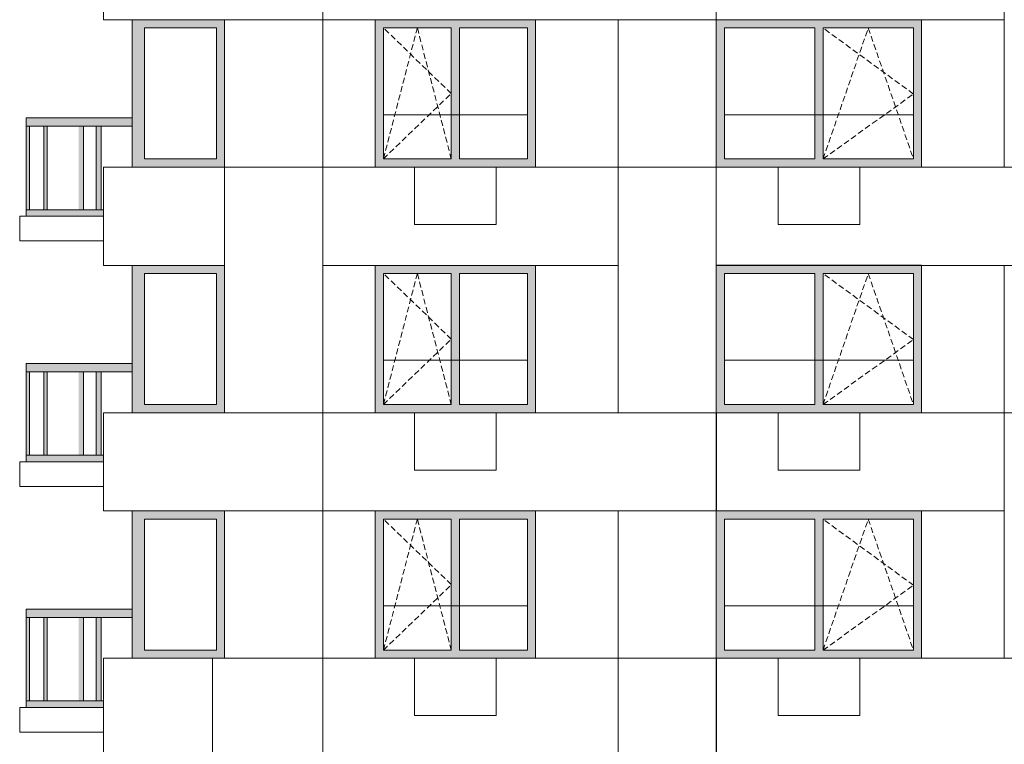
# Model space of a CAD drawing. Header units: millimetres. Extents: x 119219 to 750800, y -8933 to 168688.
# Tile 65 of 115: x 508361 to 520396, y 14010 to 22860. Entities that reach past the tile are written whole.
import ezdxf

# ---------------------------------------------------------------- set-up
doc = ezdxf.new("R2010")
doc.units = ezdxf.units.MM
doc.header["$MEASUREMENT"] = 0
doc.header["$XCLIPFRAME"] = 0
doc.linetypes.add('OO_EOIAAY', pattern=[105.833361, 70.555568, -35.277793])
doc.layers.add('0_Ном._пера__1', color=7, linetype='Continuous', lineweight=0)
doc.layers.add('0_Ном._пера__120', color=7, linetype='Continuous', lineweight=0)
doc.layers.add('0_Ном._пера__161', color=7, linetype='Continuous', lineweight=13, true_color=0x6a6a6a)
picture_1 = doc.add_image_def('image6.png', size_in_pixel=(725, 814))
picture_2 = doc.add_image_def('image3.png', size_in_pixel=(734, 827))
picture_3 = doc.add_image_def('image5.png', size_in_pixel=(729, 823))

msp = doc.modelspace()

# ---------------------------------------------------------------- hatches: boundary and pattern name
at = {"layer": '0_Ном._пера__161', "linetype": 'Continuous', "lineweight": 0, "true_color": 0x696969}
for points in [[(509735.981, 22859.998), (509735.981, 22759.998), (509885.981, 22759.998), (510766.015, 22759.998), (510865.987, 22759.998), (510865.987, 22859.998)], [(509735.981, 22759.998), (509735.981, 21159.998), (509885.981, 21159.998), (509885.981, 22759.998)], [(510766.015, 22759.998), (510766.015, 21159.998), (510865.987, 21159.998), (510865.987, 22759.998)], [(512806.657, 22760), (513636.657, 22760), (513736.657, 22760), (514566.657, 22760), (514666.657, 22760), (514666.657, 22860), (512706.657, 22860), (512706.657, 22760)], [(512806.657, 22760), (512706.657, 22760), (512706.657, 21160), (512806.657, 21160)], [(513736.657, 22760), (513636.657, 22760), (513636.657, 21160), (513736.657, 21160)], [(514566.657, 22760), (514566.657, 21160), (514666.657, 21160), (514666.657, 22760)], [(516976.238, 22760.602), (518081.098, 22760.602), (518181.098, 22760.602), (519285.958, 22760.602), (519385.958, 22760.602), (519385.958, 22860.602), (516876.238, 22860.602), (516876.238, 22760.602)], [(516976.238, 22760.602), (516876.238, 22760.602), (516876.238, 21160.602), (516976.238, 21160.602)], [(518181.098, 22760.602), (518081.098, 22760.602), (518081.098, 21160.602), (518181.098, 21160.602)], [(519285.958, 21160.602), (519385.958, 21160.602), (519385.958, 22760.602), (519285.958, 22760.602)], [(508441.078, 21560.003), (509081.183, 21560.003), (509141.183, 21560.003), (509741.291, 21560.003), (509741.291, 21660.003), (508441.078, 21660.003)], [(508441.083, 20540.003), (508481.083, 20540.003), (508481.083, 21560.003), (508441.083, 21560.003)], [(508655.702, 20540.003), (508695.702, 20540.003), (508695.702, 21560.003), (508655.702, 21560.003)], [(509081.183, 20540.003), (509141.183, 20540.003), (509141.183, 21560.003), (509081.183, 21560.003)], [(509355.836, 21560.003), (509295.836, 21560.003), (509295.836, 20540.003), (509355.836, 20540.003)], [(509735.981, 21159.998), (509735.981, 21059.998), (510865.987, 21059.998), (510865.987, 21159.998), (510766.015, 21159.998), (509885.981, 21159.998)], [(512706.657, 21160), (512706.657, 21060), (514666.657, 21060), (514666.657, 21160), (514566.657, 21160), (513736.657, 21160), (513636.657, 21160), (512806.657, 21160)], [(518081.098, 21160.602), (516976.238, 21160.602), (516876.238, 21160.602), (516876.238, 21060.602), (519385.958, 21060.602), (519385.958, 21160.602), (519285.958, 21160.602), (518181.098, 21160.602)], [(508441.078, 20460.003), (509081.183, 20460.001), (509141.183, 20460.003), (509385.9, 20460.003), (509385.9, 20540.003), (509141.183, 20540.003), (509081.183, 20540.003), (508441.078, 20540.003)], [(509735.981, 19860), (509735.981, 19760), (509885.981, 19760), (510766.015, 19760), (510865.987, 19760), (510865.987, 19860)], [(512806.657, 19760), (513636.657, 19760), (513736.657, 19760), (514566.657, 19760), (514666.657, 19760), (514666.657, 19860), (512706.657, 19860), (512706.657, 19760)], [(516976.247, 19760.301), (518081.107, 19760.301), (518181.107, 19760.301), (519285.967, 19760.301), (519385.967, 19760.301), (519385.967, 19860.301), (516876.247, 19860.301), (516876.247, 19760.301)], [(509735.981, 19760), (509735.981, 18160), (509885.981, 18160), (509885.981, 19760)], [(510766.015, 19760), (510766.015, 18160), (510865.987, 18160), (510865.987, 19760)], [(512806.657, 19760), (512706.657, 19760), (512706.657, 18160), (512806.657, 18160)], [(513736.657, 19760), (513636.657, 19760), (513636.657, 18160), (513736.657, 18160)], [(514566.657, 19760), (514566.657, 18160), (514666.657, 18160), (514666.657, 19760)], [(516976.247, 19760.301), (516876.247, 19760.301), (516876.247, 18160.301), (516976.247, 18160.301)], [(518181.107, 19760.301), (518081.107, 19760.301), (518081.107, 18160.301), (518181.107, 18160.301)], [(519285.967, 18160.301), (519385.967, 18160.301), (519385.967, 19760.301), (519285.967, 19760.301)], [(508441.078, 18560.003), (509081.183, 18560.003), (509141.183, 18560.003), (509741.291, 18560.003), (509741.291, 18660.003), (508441.078, 18660.003)], [(508441.083, 17540.003), (508481.083, 17540.003), (508481.083, 18560.003), (508441.083, 18560.003)], [(508655.702, 17540.003), (508695.702, 17540.003), (508695.702, 18560.003), (508655.702, 18560.003)], [(509081.183, 17540.003), (509141.183, 17540.003), (509141.183, 18560.003), (509081.183, 18560.003)], [(509355.836, 18560.003), (509295.836, 18560.003), (509295.836, 17540.003), (509355.836, 17540.003)], [(509735.981, 18160), (509735.981, 18060), (510865.987, 18060), (510865.987, 18160), (510766.015, 18160), (509885.981, 18160)], [(512706.657, 18160), (512706.657, 18060), (514666.657, 18060), (514666.657, 18160), (514566.657, 18160), (513736.657, 18160), (513636.657, 18160), (512806.657, 18160)], [(518081.107, 18160.301), (516976.247, 18160.301), (516876.247, 18160.301), (516876.247, 18060.301), (519385.967, 18060.301), (519385.967, 18160.301), (519285.967, 18160.301), (518181.107, 18160.301)], [(508441.078, 17460.003), (509081.183, 17460.001), (509141.183, 17460.003), (509385.9, 17460.003), (509385.9, 17540.003), (509141.183, 17540.003), (509081.183, 17540.003), (508441.078, 17540.003)], [(509735.981, 16860.002), (509735.981, 16760.002), (509885.981, 16760.002), (510766.015, 16760.002), (510865.987, 16760.002), (510865.987, 16860.002)], [(512806.657, 16760), (513636.657, 16760), (513736.657, 16760), (514566.657, 16760), (514666.657, 16760), (514666.657, 16860), (512706.657, 16860), (512706.657, 16760)], [(516976.256, 16760), (518081.116, 16760), (518181.116, 16760), (519285.976, 16760), (519385.976, 16760), (519385.976, 16860), (516876.256, 16860), (516876.256, 16760)], [(509735.981, 16760.002), (509735.981, 15160.002), (509885.981, 15160.002), (509885.981, 16760.002)], [(510766.015, 16760.002), (510766.015, 15160.002), (510865.987, 15160.002), (510865.987, 16760.002)], [(512806.657, 16760), (512706.657, 16760), (512706.657, 15160), (512806.657, 15160)], [(513736.657, 16760), (513636.657, 16760), (513636.657, 15160), (513736.657, 15160)], [(514566.657, 16760), (514566.657, 15160), (514666.657, 15160), (514666.657, 16760)], [(516976.256, 16760), (516876.256, 16760), (516876.256, 15160), (516976.256, 15160)], [(518181.116, 16760), (518081.116, 16760), (518081.116, 15160), (518181.116, 15160)], [(519285.976, 15160), (519385.976, 15160), (519385.976, 16760), (519285.976, 16760)], [(508441.078, 15560.002), (509081.183, 15560.002), (509141.183, 15560.002), (509741.291, 15560.002), (509741.291, 15660.002), (508441.078, 15660.002)], [(508441.083, 14540.002), (508481.083, 14540.002), (508481.083, 15560.002), (508441.083, 15560.002)], [(508655.702, 14540.002), (508695.702, 14540.002), (508695.702, 15560.002), (508655.702, 15560.002)], [(509081.183, 14540.002), (509141.183, 14540.002), (509141.183, 15560.002), (509081.183, 15560.002)], [(509355.836, 15560.002), (509295.836, 15560.002), (509295.836, 14540.002), (509355.836, 14540.002)], [(509735.981, 15160.002), (509735.981, 15060.002), (510865.987, 15060.002), (510865.987, 15160.002), (510766.015, 15160.002), (509885.981, 15160.002)], [(512706.657, 15160), (512706.657, 15060), (514666.657, 15060), (514666.657, 15160), (514566.657, 15160), (513736.657, 15160), (513636.657, 15160), (512806.657, 15160)], [(518081.116, 15160), (516976.256, 15160), (516876.256, 15160), (516876.256, 15060), (519385.976, 15060), (519385.976, 15160), (519285.976, 15160), (518181.116, 15160)], [(508441.078, 14460.002), (509081.183, 14460), (509141.183, 14460.002), (509385.9, 14460.002), (509385.9, 14540.002), (509141.183, 14540.002), (509081.183, 14540.002), (508441.078, 14540.002)]]:
    msp.add_hatch(color=251, dxfattribs=at).paths.add_polyline_path(points)

# ---------------------------------------------------------------- linework, layer by layer
at = {"layer": '0_Ном._пера__1', "color": 7, "linetype": 'Continuous', "lineweight": 0}
for p, q in [((512806.657, 21700), (514566.657, 21700)), ((516976.256, 21700), (519285.976, 21700)), ((508441.078, 21560.003), (508441.078, 21660.003)), ((509741.291, 21660.003), (508441.078, 21660.003)), ((509081.183, 21560.003), (508441.078, 21560.003)), ((508441.083, 20540.003), (508441.083, 21560.003)), ((508481.083, 20540.003), (508481.083, 21560.003)), ((508655.702, 20540.003), (508655.702, 21560.003)), ((508695.702, 20540.003), (508695.702, 21560.003)), ((509141.183, 21560.003), (509081.183, 21560.003)), ((509081.183, 21560.003), (509141.183, 21560.003)), ((509741.291, 21560.003), (509141.183, 21560.003)), ((509141.183, 20540.003), (509141.183, 21560.003)), ((509295.836, 20540.003), (509295.836, 21560.003)), ((509355.836, 20540.003), (509355.836, 21560.003)), ((508441.078, 20460.003), (508441.078, 20540.003)), ((509081.183, 20540.003), (508441.078, 20540.003)), ((509141.183, 20540.003), (509081.183, 20540.003)), ((509385.9, 20540.003), (509141.183, 20540.003)), ((516876.247, 19860.301), (519385.967, 19860.301)), ((508441.078, 18560.003), (508441.078, 18660.003)), ((509741.291, 18660.003), (508441.078, 18660.003)), ((512806.657, 18700), (514566.657, 18700)), ((516976.256, 18700), (519285.976, 18700)), ((509081.183, 18560.003), (508441.078, 18560.003)), ((508441.083, 17540.002), (508441.083, 18560.003)), ((508481.083, 17540.003), (508481.083, 18560.003)), ((508655.702, 17540.003), (508655.702, 18560.003)), ((508695.702, 17540.003), (508695.702, 18560.003)), ((509141.183, 18560.003), (509081.183, 18560.003)), ((509081.183, 18560.003), (509141.183, 18560.003)), ((509741.291, 18560.003), (509141.183, 18560.003)), ((509141.183, 17540.003), (509141.183, 18560.003)), ((509295.836, 17540.003), (509295.836, 18560.003)), ((509355.836, 17540.003), (509355.836, 18560.003)), ((508441.078, 17460.003), (508441.078, 17540.003)), ((509081.183, 17540.003), (508441.078, 17540.003)), ((509141.183, 17540.003), (509081.183, 17540.003)), ((509385.9, 17540.003), (509141.183, 17540.003)), ((516876.256, 16860), (519385.976, 16860)), ((508441.078, 15560.002), (508441.078, 15660.002)), ((509741.291, 15660.002), (508441.078, 15660.002)), ((512806.657, 15700), (514566.657, 15700)), ((516976.256, 15700), (519285.976, 15700)), ((509081.183, 15560.002), (508441.078, 15560.002)), ((508441.083, 14540.002), (508441.083, 15560.002)), ((508481.083, 14540.002), (508481.083, 15560.002)), ((508655.702, 14540.002), (508655.702, 15560.002)), ((508695.702, 14540.002), (508695.702, 15560.002)), ((509141.183, 15560.002), (509081.183, 15560.002)), ((509081.183, 15560.002), (509141.183, 15560.002)), ((509741.291, 15560.002), (509141.183, 15560.002)), ((509141.183, 14540.002), (509141.183, 15560.002)), ((509295.836, 14540.002), (509295.836, 15560.002)), ((509355.836, 14540.002), (509355.836, 15560.002)), ((508441.078, 14460.002), (508441.078, 14540.002)), ((509081.183, 14540.002), (508441.078, 14540.002)), ((509141.183, 14540.002), (509081.183, 14540.002)), ((509385.9, 14540.002), (509141.183, 14540.002))]:
    msp.add_line(p, q, dxfattribs=at)
for points in [[(509385.9, 24060), (512065.947, 24060), (512065.947, 22860), (509385.9, 22860)], [(520396.277, 24060.301), (521596.238, 24060.301), (521596.238, 21060.301), (520396.277, 21060.301)], [(510865.987, 22860), (512065.947, 22860), (512065.947, 21060), (510865.987, 21060)], [(515676.296, 22860), (516876.256, 22860), (516876.256, 21060), (515676.296, 21060)], [(509385.9, 21060), (510865.886, 21060), (510865.886, 19860), (509385.9, 19860)], [(510865.987, 21060), (512065.947, 21060), (512065.947, 18060), (510865.987, 18060)], [(512065.947, 21060), (515676.296, 21060), (515676.296, 19860), (512065.947, 19860)], [(515676.296, 21060), (516876.256, 21060), (516876.256, 18060), (515676.296, 18060)], [(516876.256, 21060), (521596.022, 21060), (521596.022, 19860), (516876.256, 19860)], [(508361.082, 20460.001), (509385.859, 20460.001), (509385.859, 20160.001), (508361.082, 20160.001)], [(520396.277, 19860), (521596.238, 19860), (521596.238, 18060), (520396.277, 18060)], [(509385.9, 18060), (512065.947, 18060), (512065.947, 16860), (509385.9, 16860)], [(512065.947, 18060), (516876.551, 18060), (516876.551, 16860), (512065.947, 16860)], [(516876.551, 18060), (520396.277, 18060), (520396.277, 16860), (516876.551, 16860)], [(520396.277, 18060), (521596.238, 18060), (521596.238, 15060), (520396.277, 15060)], [(508361.082, 17460.001), (509385.859, 17460.001), (509385.859, 17160.001), (508361.082, 17160.001)], [(510865.987, 16860), (512065.947, 16860), (512065.947, 15060), (510865.987, 15060)], [(515676.296, 16860), (516876.256, 16860), (516876.256, 15060), (515676.296, 15060)], [(509385.9, 15060), (510715.929, 15060), (510715.929, 13860), (509385.9, 13860)], [(510715.929, 15060), (512065.947, 15060), (512065.947, 12060), (510715.929, 12060)], [(512065.947, 15060), (515676.296, 15060), (515676.296, 13860), (512065.947, 13860)], [(515676.697, 15060), (516876.657, 15060), (516876.657, 12060), (515676.697, 12060)], [(516876.256, 15060), (521596.022, 15060), (521596.022, 13860), (516876.256, 13860)], [(508361.082, 14460), (509385.859, 14460), (509385.859, 14160), (508361.082, 14160)]]:
    msp.add_lwpolyline(points, close=True, dxfattribs=at)
at = {"layer": '0_Ном._пера__1', "color": 7, "linetype": 'Continuous', "lineweight": 0, "flags": 128}
for points in [[(512706.657, 22860), (512065.947, 22860), (512065.947, 21060), (512706.657, 21060)], [(515676.296, 22860), (514666.657, 22860), (514666.657, 21060), (515676.296, 21060)], [(520396.277, 22860), (519385.967, 22860), (519385.967, 21060), (520396.277, 21060)], [(512706.657, 19860), (512065.947, 19860), (512065.947, 18060), (512706.657, 18060)], [(515676.296, 19860), (514666.657, 19860), (514666.657, 18060), (515676.296, 18060)], [(520396.277, 19860), (519385.967, 19860), (519385.967, 18060.301), (520396.277, 18060.301)], [(512706.657, 16860), (512065.947, 16860), (512065.947, 15060), (512706.657, 15060)], [(515676.296, 16860), (514666.657, 16860), (514666.657, 15060), (515676.296, 15060)], [(520396.277, 16860), (519385.967, 16860), (519385.967, 15060), (520396.277, 15060)]]:
    msp.add_lwpolyline(points, close=True, dxfattribs=at)
at = {"layer": '0_Ном._пера__120', "color": 7, "linetype": 'Continuous', "lineweight": 0}
for p, q in [((509735.981, 22759.998), (509735.981, 22859.998)), ((509735.981, 21159.998), (509735.981, 22759.998)), ((509885.981, 22759.998), (509885.981, 21159.998)), ((510766.015, 22759.998), (509885.981, 22759.998)), ((510766.015, 21159.998), (510766.015, 22759.998)), ((512806.657, 22760), (512806.657, 21160)), ((513636.657, 22760), (512806.657, 22760)), ((513636.657, 21160), (513636.657, 22760)), ((513736.657, 22760), (513736.657, 21160)), ((514566.657, 22760), (513736.657, 22760)), ((514566.657, 21160), (514566.657, 22760)), ((516976.238, 22760.602), (516976.238, 21160.602)), ((518081.098, 22760.602), (516976.238, 22760.602)), ((518081.098, 21160.602), (518081.098, 22760.602)), ((518181.098, 22760.602), (518181.098, 21160.602)), ((519285.958, 22760.602), (518181.098, 22760.602)), ((519285.958, 21160.602), (519285.958, 22760.602)), ((509735.981, 21059.998), (509735.981, 21159.998)), ((509885.981, 21159.998), (510766.015, 21159.998)), ((512806.657, 21160), (513636.657, 21160)), ((513736.657, 21160), (514566.657, 21160)), ((516976.238, 21160.602), (518081.098, 21160.602)), ((518181.098, 21160.602), (519285.958, 21160.602)), ((509735.981, 19760), (509735.981, 19860)), ((509735.981, 18160), (509735.981, 19760)), ((509885.981, 19760), (509885.981, 18160)), ((510766.015, 19760), (509885.981, 19760)), ((510766.015, 18160), (510766.015, 19760)), ((512806.657, 19760), (512806.657, 18160)), ((513636.657, 19760), (512806.657, 19760)), ((513636.657, 18160), (513636.657, 19760)), ((513736.657, 19760), (513736.657, 18160)), ((514566.657, 19760), (513736.657, 19760)), ((514566.657, 18160), (514566.657, 19760)), ((516976.247, 19760.301), (516976.247, 18160.301)), ((518081.107, 19760.301), (516976.247, 19760.301)), ((518081.107, 18160.301), (518081.107, 19760.301)), ((518181.107, 19760.301), (518181.107, 18160.301)), ((519285.967, 19760.301), (518181.107, 19760.301)), ((519285.967, 18160.301), (519285.967, 19760.301)), ((509735.981, 18060), (509735.981, 18160)), ((509885.981, 18160), (510766.015, 18160)), ((512806.657, 18160), (513636.657, 18160)), ((513736.657, 18160), (514566.657, 18160)), ((516976.247, 18160.301), (518081.107, 18160.301)), ((518181.107, 18160.301), (519285.967, 18160.301)), ((509735.981, 16760.002), (509735.981, 16860.002)), ((509735.981, 15160.002), (509735.981, 16760.002)), ((509885.981, 16760.002), (509885.981, 15160.002)), ((510766.015, 16760.002), (509885.981, 16760.002)), ((510766.015, 15160.002), (510766.015, 16760.002)), ((512806.657, 16760), (512806.657, 15160)), ((513636.657, 16760), (512806.657, 16760)), ((513636.657, 15160), (513636.657, 16760)), ((513736.657, 16760), (513736.657, 15160)), ((514566.657, 16760), (513736.657, 16760)), ((514566.657, 15160), (514566.657, 16760)), ((516976.256, 16760), (516976.256, 15160)), ((518081.116, 16760), (516976.256, 16760)), ((518081.116, 15160), (518081.116, 16760)), ((518181.116, 16760), (518181.116, 15160)), ((519285.976, 16760), (518181.116, 16760)), ((519285.976, 15160), (519285.976, 16760)), ((509735.981, 15060.002), (509735.981, 15160.002)), ((509885.981, 15160.002), (510766.015, 15160.002)), ((512806.657, 15160), (513636.657, 15160)), ((513736.657, 15160), (514566.657, 15160)), ((516976.256, 15160), (518081.116, 15160)), ((518181.116, 15160), (519285.976, 15160))]:
    msp.add_line(p, q, dxfattribs=at)
at = {"layer": '0_Ном._пера__120', "color": 7, "linetype": 'OO_EOIAAY', "lineweight": 0}
for p, q in [((512806.657, 21160), (513221.657, 22760)), ((513636.657, 21960), (512806.657, 22760)), ((513221.657, 22760), (513636.657, 21160)), ((518181.116, 21160), (518733.546, 22760)), ((519285.976, 21952.811), (518181.116, 22760)), ((518733.546, 22760), (519285.976, 21160)), ((512806.657, 21160), (513636.657, 21960)), ((518181.116, 21160), (519285.976, 21952.811)), ((512806.657, 18160), (513221.657, 19760)), ((513636.657, 18960), (512806.657, 19760)), ((513221.657, 19760), (513636.657, 18160)), ((518181.116, 18160), (518733.546, 19760)), ((519285.976, 18952.811), (518181.116, 19760)), ((518733.546, 19760), (519285.976, 18160)), ((512806.657, 18160), (513636.657, 18960)), ((518181.116, 18160), (519285.976, 18952.811)), ((512806.657, 15160), (513221.657, 16760)), ((513636.657, 15960), (512806.657, 16760)), ((513221.657, 16760), (513636.657, 15160)), ((518181.116, 15160), (518733.546, 16760)), ((519285.976, 15952.811), (518181.116, 16760)), ((518733.546, 16760), (519285.976, 15160)), ((512806.657, 15160), (513636.657, 15960)), ((518181.116, 15160), (519285.976, 15952.811))]:
    msp.add_line(p, q, dxfattribs=at)
at = {"layer": '0_Ном._пера__120', "color": 7, "linetype": 'Continuous', "lineweight": 0, "flags": 128}
for points in [[(513186.551, 21060.002), (513186.551, 20360.002), (514186.551, 20360.002), (514186.551, 21060.002)], [(517631.001, 21060.002), (517631.001, 20360.002), (518631.001, 20360.002), (518631.001, 21060.002)], [(513186.551, 18060.002), (513186.551, 17360.002), (514186.551, 17360.002), (514186.551, 18060.002)], [(517631.001, 18060.002), (517631.001, 17360.002), (518631.001, 17360.002), (518631.001, 18060.002)], [(513186.551, 15060.002), (513186.551, 14360.002), (514186.551, 14360.002), (514186.551, 15060.002)], [(517631.001, 15060.002), (517631.001, 14360.002), (518631.001, 14360.002), (518631.001, 15060.002)]]:
    msp.add_lwpolyline(points, close=True, dxfattribs=at)

# ---------------------------------------------------------------- pictures from other files: only their frames are drawn
at = {"linetype": 'Continuous', "lineweight": 0}
image = msp.add_image(picture_3, insert=(509385.9, 22860), size_in_units=(2680.047, 1200), dxfattribs=at)
image.set_boundary_path([(-0.5, -0.5), (728.5, 822.5)])
image = msp.add_image(picture_3, insert=(512065.947, 22860), size_in_units=(4810.309, 1200), dxfattribs=at)
image.set_boundary_path([(-0.5, -0.5), (728.5, 822.5)])
image = msp.add_image(picture_3, insert=(516876.256, 22860), size_in_units=(3520.021, 1200), dxfattribs=at)
image.set_boundary_path([(-0.5, -0.5), (728.5, 822.5)])
image = msp.add_image(picture_1, insert=(521596.238, 24060), size_in_units=(1199.96, 3000), rotation=180, dxfattribs=at)
image.set_boundary_path([(-0.5, -0.5), (724.5, 813.5)])
image = msp.add_image(picture_1, insert=(512065.947, 22860), size_in_units=(1199.96, 1800), rotation=180, dxfattribs=at)
image.set_boundary_path([(-0.5, -0.5), (724.5, 813.5)])
image = msp.add_image(picture_1, insert=(516876.256, 22860), size_in_units=(1199.96, 1800), rotation=180, dxfattribs=at)
image.set_boundary_path([(-0.5, -0.5), (724.5, 813.5)])
image = msp.add_image(picture_3, insert=(509385.9, 19860), size_in_units=(1480.077, 1200), dxfattribs=at)
image.set_boundary_path([(-0.5, -0.5), (728.5, 822.5)])
image = msp.add_image(picture_1, insert=(512065.947, 21060), size_in_units=(1199.96, 3000), rotation=180, dxfattribs=at)
image.set_boundary_path([(-0.5, -0.5), (724.5, 813.5)])
image = msp.add_image(picture_3, insert=(512065.947, 19860), size_in_units=(3610.349, 1200), dxfattribs=at)
image.set_boundary_path([(-0.5, -0.5), (728.5, 822.5)])
image = msp.add_image(picture_1, insert=(516876.256, 21060), size_in_units=(1199.96, 3000), rotation=180, dxfattribs=at)
image.set_boundary_path([(-0.5, -0.5), (724.5, 813.5)])
image = msp.add_image(picture_2, insert=(521596.238, 21060), size_in_units=(4719.991, 1200), rotation=180, dxfattribs=at)
image.set_boundary_path([(-0.5, -0.5), (733.5, 826.5)])
image = msp.add_image(picture_2, insert=(509385.859, 20460), size_in_units=(1024.777, 300), rotation=180, dxfattribs=at)
image.set_boundary_path([(-0.5, -0.5), (733.5, 826.5)])
image = msp.add_image(picture_1, insert=(521596.238, 19860), size_in_units=(1199.96, 1800), rotation=180, dxfattribs=at)
image.set_boundary_path([(-0.5, -0.5), (724.5, 813.5)])
image = msp.add_image(picture_3, insert=(509385.9, 16860), size_in_units=(2680.047, 1200), dxfattribs=at)
image.set_boundary_path([(-0.5, -0.5), (728.5, 822.5)])
image = msp.add_image(picture_3, insert=(512065.947, 16860), size_in_units=(4810.309, 1200), dxfattribs=at)
image.set_boundary_path([(-0.5, -0.5), (728.5, 822.5)])
image = msp.add_image(picture_2, insert=(520396.005, 18060), size_in_units=(3519.749, 1200), rotation=180, dxfattribs=at)
image.set_boundary_path([(-0.5, -0.5), (733.5, 826.5)])
image = msp.add_image(picture_1, insert=(521596.238, 18060), size_in_units=(1199.96, 3000), rotation=180, dxfattribs=at)
image.set_boundary_path([(-0.5, -0.5), (724.5, 813.5)])
image = msp.add_image(picture_2, insert=(509385.859, 17460), size_in_units=(1024.777, 300), rotation=180, dxfattribs=at)
image.set_boundary_path([(-0.5, -0.5), (733.5, 826.5)])
image = msp.add_image(picture_1, insert=(512065.947, 16860), size_in_units=(1199.96, 1800), rotation=180, dxfattribs=at)
image.set_boundary_path([(-0.5, -0.5), (724.5, 813.5)])
image = msp.add_image(picture_1, insert=(516876.256, 16860), size_in_units=(1199.96, 1800), rotation=180, dxfattribs=at)
image.set_boundary_path([(-0.5, -0.5), (724.5, 813.5)])
image = msp.add_image(picture_2, insert=(510715.929, 15060), size_in_units=(1329.986, 1200), rotation=180, dxfattribs=at)
image.set_boundary_path([(-0.5, -0.5), (733.5, 826.5)])
image = msp.add_image(picture_1, insert=(512065.947, 15060), size_in_units=(1350.018, 3000), rotation=180, dxfattribs=at)
image.set_boundary_path([(-0.5, -0.5), (724.5, 813.5)])
image = msp.add_image(picture_3, insert=(512065.947, 13860), size_in_units=(3610.349, 1200), dxfattribs=at)
image.set_boundary_path([(-0.5, -0.5), (728.5, 822.5)])
image = msp.add_image(picture_1, insert=(516876.256, 15060), size_in_units=(1199.96, 3000), rotation=180, dxfattribs=at)
image.set_boundary_path([(-0.5, -0.5), (724.5, 813.5)])
image = msp.add_image(picture_2, insert=(521596.238, 15060), size_in_units=(4719.581, 1200), rotation=180, dxfattribs=at)
image.set_boundary_path([(-0.5, -0.5), (733.5, 826.5)])
image = msp.add_image(picture_2, insert=(509385.859, 14460), size_in_units=(1024.777, 300), rotation=180, dxfattribs=at)
image.set_boundary_path([(-0.5, -0.5), (733.5, 826.5)])

doc.saveas('drawing.dxf')
